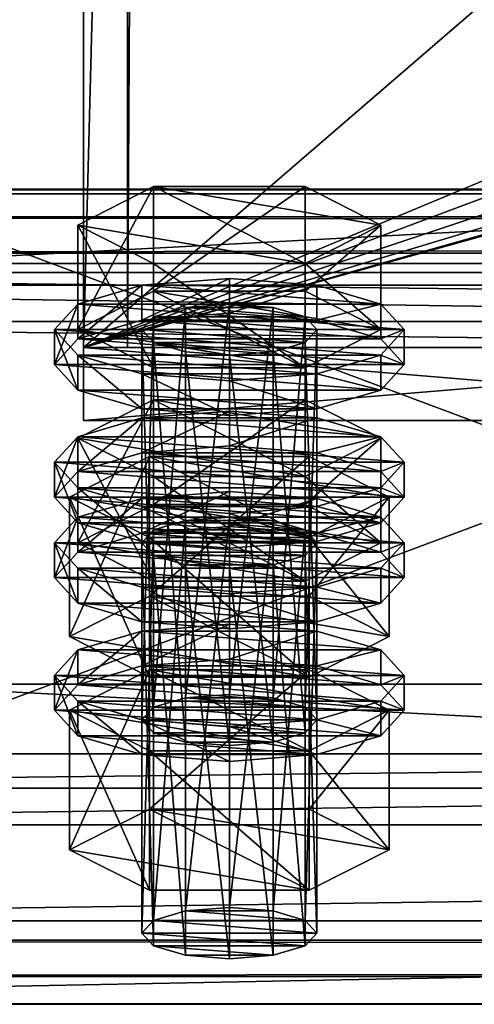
# Model space of a CAD drawing. Header units: millimetres. Extents: x 60485 to 71303, y 100 to 16900.
# Tile 2 of 256: x 60566 to 60597, y 100 to 168. Entities that reach past the tile are written whole.
import ezdxf

# ---------------------------------------------------------------- set-up
doc = ezdxf.new("R2010")
doc.units = ezdxf.units.MM
for name, color, linetype in [('1', 7, 'Continuous'), ('13', 7, 'Continuous'), ('21', 7, 'Continuous'), ('251', 7, 'Continuous'), ('3', 7, 'Continuous'), ('7', 7, 'Continuous'), ('9', 7, 'Continuous')]:
    doc.layers.add(name, color=color, linetype=linetype)

msp = doc.modelspace()

# ---------------------------------------------------------------- meshes
at = {"layer": '1', "color": 7}
mesh = msp.add_polyface(dxfattribs=at)
corners = [(70999.994, 100, 2949.999), (70999.994, 100, -0.001), (60499.994, 100, -0.001), (60499.994, 100, 2949.999), (70999.994, 300, -0.001), (60499.994, 300, -0.001), (70999.994, 300, 2949.999), (60499.994, 300, 2949.999)]
mesh.append_faces([[corners[k] for k in face] for face in [(0, 2, 3, 3), (1, 5, 2, 2), (4, 7, 5, 5), (6, 3, 7, 7), (1, 6, 4, 4), (3, 5, 7, 7)]], dxfattribs={"vtx0": -1, "color": 7})
mesh.append_faces([[corners[k] for k in face] for face in [(0, 1, 2, 2), (1, 4, 5, 5), (4, 6, 7, 7), (6, 0, 3, 3), (1, 0, 6, 6), (3, 2, 5, 5)]], dxfattribs={"vtx2": -1, "vtx3": -1, "color": 7})
at = {"layer": '13', "color": 20}
mesh = msp.add_polyface(dxfattribs=at)
corners = [(60574.804, 134.288, 3096.338), (60585.196, 141.46, 3098.531), (60574.804, 141.46, 3098.531), (60585.196, 136.198, 3115.745), (60569.608, 138.829, 3107.138), (60574, 119.499, 3048.943), (60574.804, 147.152, 3054.261), (60574, 146.275, 3057.13), (60574.804, 120.376, 3046.075), (60577, 147.794, 3052.161), (60577, 121.018, 3043.974), (60580, 148.029, 3051.392), (60574.804, 145.398, 3059.999), (60580, 144.521, 3062.868), (60577, 144.756, 3062.099), (60585.196, 145.398, 3059.999), (60586, 146.275, 3057.13), (60585.196, 147.152, 3054.261), (60569.608, 146.275, 3057.13), (60574.804, 148.907, 3048.523), (60574.804, 156.079, 3050.716), (60569.608, 153.447, 3059.323), (60585.196, 156.079, 3050.716), (60585.196, 143.644, 3065.737), (60574.804, 143.644, 3065.737), (60574.804, 150.816, 3067.929), (60585.196, 150.816, 3067.929), (60568, 143.884, 3056.399), (60569.608, 145.639, 3050.661), (60569.608, 148.029, 3051.392), (60568, 146.275, 3057.13), (60574, 146.923, 3046.461), (60574, 149.314, 3047.192), (60580, 147.393, 3044.923), (60580, 149.784, 3045.654), (60580, 140.376, 3067.875), (60574, 140.846, 3066.337), (60574, 143.237, 3067.068), (60580, 142.767, 3068.606), (60569.608, 142.13, 3062.137), (60569.608, 144.521, 3062.868), (60590.392, 145.639, 3050.661), (60592, 143.884, 3056.399), (60590.392, 142.13, 3062.137), (60586, 140.846, 3066.337), (60586, 143.237, 3067.068), (60590.392, 144.521, 3062.868), (60592, 146.275, 3057.13), (60590.392, 148.029, 3051.392), (60574, 137.822, 3043.678), (60580, 138.292, 3042.141), (60580, 140.683, 3042.872), (60574, 140.213, 3044.409), (60590.392, 138.928, 3048.61), (60569.608, 138.928, 3048.61)]
mesh.append_faces([[corners[k] for k in face] for face in [(0, 1, 2, 2), (5, 6, 7, 7), (8, 9, 6, 6), (10, 11, 9, 9), (12, 13, 14, 14), (18, 20, 21, 21), (19, 22, 20, 20), (24, 21, 25, 25), (23, 18, 24, 24), (21, 26, 25, 25), (27, 29, 30, 30), (28, 32, 29, 29), (31, 34, 32, 32), (35, 37, 38, 38), (36, 40, 37, 37), (39, 30, 40, 40), (44, 36, 35, 35), (49, 51, 52, 52)]], dxfattribs={"vtx0": -1, "color": 20})
mesh.append_faces([[corners[k] for k in face] for face in [(3, 4, 2, 2), (15, 12, 7, 7), (16, 7, 6, 6), (17, 6, 9, 9), (23, 19, 18, 18), (26, 21, 20, 20), (41, 31, 28, 28), (42, 28, 27, 27), (43, 27, 39, 39), (44, 39, 36, 36), (45, 37, 40, 40), (46, 40, 30, 30), (47, 30, 29, 29), (48, 29, 32, 32), (53, 54, 52, 52)]], dxfattribs={"vtx0": -1, "vtx2": -1, "vtx3": -1, "color": 20})
mesh.append_faces([[corners[k] for k in face] for face in [(18, 19, 20, 20), (23, 24, 25, 25), (24, 18, 21, 21), (27, 28, 29, 29), (28, 31, 32, 32), (31, 33, 34, 34), (35, 36, 37, 37), (36, 39, 40, 40), (39, 27, 30, 30), (49, 50, 51, 51)]], dxfattribs={"vtx2": -1, "vtx3": -1, "color": 20})
mesh = msp.add_polyface(dxfattribs=at)
corners = [(60590.392, 138.829, 3107.138), (60574.804, 141.46, 3098.531), (60585.196, 141.46, 3098.531), (60580, 121.253, 3043.206), (60583, 147.794, 3052.161), (60580, 148.029, 3051.392), (60583, 121.018, 3043.974), (60585.196, 147.152, 3054.261), (60580, 144.521, 3062.868), (60574.804, 145.398, 3059.999), (60583, 144.756, 3062.099), (60585.196, 145.398, 3059.999), (60574, 146.275, 3057.13), (60586, 146.275, 3057.13), (60574.804, 147.152, 3054.261), (60577, 147.794, 3052.161), (60574.804, 148.907, 3048.523), (60585.196, 148.907, 3048.523), (60585.196, 156.079, 3050.716), (60590.392, 146.275, 3057.13), (60590.392, 153.447, 3059.323), (60585.196, 143.644, 3065.737), (60585.196, 150.816, 3067.929), (60574.804, 150.816, 3067.929), (60574.804, 156.079, 3050.716), (60580, 147.393, 3044.923), (60586, 146.923, 3046.461), (60586, 149.314, 3047.192), (60580, 149.784, 3045.654), (60590.392, 145.639, 3050.661), (60590.392, 148.029, 3051.392), (60592, 143.884, 3056.399), (60592, 146.275, 3057.13), (60590.392, 142.13, 3062.137), (60590.392, 144.521, 3062.868), (60586, 140.846, 3066.337), (60586, 143.237, 3067.068), (60580, 140.376, 3067.875), (60580, 142.767, 3068.606), (60574, 146.923, 3046.461), (60569.608, 145.639, 3050.661), (60568, 143.884, 3056.399), (60569.608, 142.13, 3062.137), (60574, 143.237, 3067.068), (60569.608, 144.521, 3062.868), (60568, 146.275, 3057.13), (60569.608, 148.029, 3051.392), (60574, 149.314, 3047.192), (60586, 140.213, 3044.409), (60574, 140.213, 3044.409), (60580, 140.683, 3042.872)]
mesh.append_faces([[corners[k] for k in face] for face in [(0, 1, 2, 2), (3, 4, 5, 5), (6, 7, 4, 4), (4, 15, 5, 5), (17, 20, 18, 18), (19, 22, 20, 20), (21, 23, 22, 22), (16, 19, 17, 17), (20, 24, 18, 18), (25, 27, 28, 28), (26, 30, 27, 27), (29, 32, 30, 30), (31, 34, 32, 32), (33, 36, 34, 34), (35, 38, 36, 36), (39, 26, 25, 25), (43, 36, 38, 38), (27, 47, 28, 28), (48, 49, 50, 50)]], dxfattribs={"vtx0": -1, "color": 20})
mesh.append_faces([[corners[k] for k in face] for face in [(8, 9, 10, 10), (10, 9, 11, 11), (11, 12, 13, 13), (13, 14, 7, 7), (7, 15, 4, 4), (19, 16, 21, 21), (22, 24, 20, 20), (26, 39, 29, 29), (29, 40, 31, 31), (31, 41, 33, 33), (33, 42, 35, 35), (36, 44, 34, 34), (34, 45, 32, 32), (32, 46, 30, 30), (30, 47, 27, 27)]], dxfattribs={"vtx0": -1, "vtx1": -1, "color": 20})
mesh.append_faces([[corners[k] for k in face] for face in [(16, 17, 18, 18), (17, 19, 20, 20), (19, 21, 22, 22), (25, 26, 27, 27), (26, 29, 30, 30), (29, 31, 32, 32), (31, 33, 34, 34), (33, 35, 36, 36), (35, 37, 38, 38)]], dxfattribs={"vtx2": -1, "vtx3": -1, "color": 20})
mesh = msp.add_polyface(dxfattribs=at)
corners = [(60585.196, 132.534, 3102.076), (60574.804, 132.534, 3102.076), (60577, 133.176, 3099.976), (60583, 133.176, 3099.976), (60580, 133.411, 3099.207), (60569.608, 131.657, 3104.945), (60574.804, 134.288, 3096.338), (60574.804, 141.46, 3098.531), (60569.608, 138.829, 3107.138), (60585.196, 129.025, 3113.552), (60574.804, 129.025, 3113.552), (60574.804, 136.198, 3115.745), (60585.196, 136.198, 3115.745), (60569.608, 131.02, 3098.476), (60574, 132.304, 3094.276), (60574, 134.695, 3095.007), (60569.608, 133.411, 3099.207), (60580, 132.774, 3092.739), (60580, 135.165, 3093.469), (60590.392, 133.411, 3099.207), (60586, 134.695, 3095.007), (60574, 119.499, 3048.943), (60574.804, 120.376, 3046.075), (60574.804, 147.152, 3054.261), (60577, 121.018, 3043.974), (60577, 147.794, 3052.161), (60580, 121.253, 3043.206), (60580, 148.029, 3051.392), (60580, 117.744, 3054.681), (60577, 144.756, 3062.099), (60580, 144.521, 3062.868), (60577, 117.979, 3053.913), (60574.804, 145.398, 3059.999), (60574.804, 118.622, 3051.812), (60574, 146.275, 3057.13), (60569.03, 125.22, 3050.693), (60574.515, 137.561, 3044.532), (60569.03, 134.783, 3053.617), (60574.515, 127.998, 3041.608), (60585.485, 137.561, 3044.532), (60585.485, 132.006, 3062.701), (60574.515, 132.006, 3062.701), (60568, 134.783, 3053.617), (60569.608, 136.538, 3047.879), (60569.608, 138.928, 3048.61), (60568, 137.174, 3054.347), (60574, 137.822, 3043.678), (60574, 140.213, 3044.409), (60580, 131.275, 3065.092), (60574, 131.745, 3063.555), (60574, 134.136, 3064.286), (60580, 133.666, 3065.823), (60569.608, 133.029, 3059.354), (60569.608, 135.42, 3060.085), (60586, 137.822, 3043.678), (60580, 138.292, 3042.141), (60590.392, 136.538, 3047.879), (60592, 134.783, 3053.617), (60590.392, 133.029, 3059.354), (60586, 134.136, 3064.286), (60590.392, 135.42, 3060.085), (60592, 137.174, 3054.347)]
mesh.append_faces([[corners[k] for k in face] for face in [(3, 2, 4, 4), (5, 7, 8, 8), (10, 8, 11, 11), (8, 12, 11, 11), (13, 15, 16, 16), (14, 18, 15, 15), (20, 15, 18, 18), (28, 29, 30, 30), (31, 32, 29, 29), (33, 34, 32, 32), (35, 36, 37, 37), (38, 39, 36, 36), (37, 40, 41, 41), (42, 44, 45, 45), (43, 47, 44, 44), (48, 50, 51, 51), (49, 53, 50, 50), (52, 45, 53, 53), (46, 54, 55, 55), (50, 59, 51, 51)]], dxfattribs={"vtx0": -1, "color": 20})
mesh.append_faces([[corners[k] for k in face] for face in [(0, 1, 2, 2), (19, 16, 15, 15), (40, 37, 36, 36), (56, 46, 43, 43), (57, 43, 42, 42), (58, 42, 52, 52), (59, 50, 53, 53), (60, 53, 45, 45), (61, 45, 44, 44)]], dxfattribs={"vtx0": -1, "vtx2": -1, "vtx3": -1, "color": 20})
mesh.append_faces([[corners[k] for k in face] for face in [(5, 6, 7, 7), (9, 10, 11, 11), (10, 5, 8, 8), (13, 14, 15, 15), (14, 17, 18, 18), (21, 22, 23, 23), (22, 24, 25, 25), (24, 26, 27, 27), (33, 21, 34, 34), (42, 43, 44, 44), (43, 46, 47, 47), (48, 49, 50, 50), (49, 52, 53, 53), (52, 42, 45, 45)]], dxfattribs={"vtx2": -1, "vtx3": -1, "color": 20})
mesh = msp.add_polyface(dxfattribs=at)
corners = [(60585.196, 132.534, 3102.076), (60577, 133.176, 3099.976), (60583, 133.176, 3099.976), (60574.804, 134.288, 3096.338), (60585.196, 134.288, 3096.338), (60585.196, 141.46, 3098.531), (60590.392, 131.657, 3104.945), (60590.392, 138.829, 3107.138), (60585.196, 129.025, 3113.552), (60585.196, 136.198, 3115.745), (60574.804, 136.198, 3115.745), (60574.804, 141.46, 3098.531), (60580, 132.774, 3092.739), (60586, 132.304, 3094.276), (60586, 134.695, 3095.007), (60580, 135.165, 3093.469), (60590.392, 133.411, 3099.207), (60592, 131.657, 3104.945), (60569.608, 133.411, 3099.207), (60574, 134.695, 3095.007), (60580, 121.253, 3043.206), (60583, 121.018, 3043.974), (60583, 147.794, 3052.161), (60585.196, 120.376, 3046.075), (60585.196, 147.152, 3054.261), (60586, 119.499, 3048.943), (60586, 146.275, 3057.13), (60585.196, 145.398, 3059.999), (60585.196, 118.622, 3051.812), (60583, 144.756, 3062.099), (60583, 117.979, 3053.913), (60580, 144.521, 3062.868), (60574.515, 127.998, 3041.608), (60585.485, 127.998, 3041.608), (60585.485, 137.561, 3044.532), (60590.97, 134.783, 3053.617), (60585.485, 132.006, 3062.701), (60574.515, 137.561, 3044.532), (60580, 138.292, 3042.141), (60586, 137.822, 3043.678), (60586, 140.213, 3044.409), (60580, 140.683, 3042.872), (60590.392, 136.538, 3047.879), (60590.392, 138.928, 3048.61), (60592, 134.783, 3053.617), (60592, 137.174, 3054.347), (60590.392, 133.029, 3059.354), (60590.392, 135.42, 3060.085), (60586, 131.745, 3063.555), (60586, 134.136, 3064.286), (60580, 133.666, 3065.823), (60574, 137.822, 3043.678), (60569.608, 136.538, 3047.879), (60568, 134.783, 3053.617), (60569.608, 135.42, 3060.085), (60568, 137.174, 3054.347), (60569.608, 138.928, 3048.61), (60574, 140.213, 3044.409)]
mesh.append_faces([[corners[k] for k in face] for face in [(4, 7, 5, 5), (6, 9, 7, 7), (8, 10, 9, 9), (3, 6, 4, 4), (12, 14, 15, 15), (13, 16, 14, 14), (23, 26, 24, 24), (25, 27, 26, 26), (28, 29, 27, 27), (30, 31, 29, 29), (33, 35, 34, 34), (35, 37, 34, 34), (38, 40, 41, 41), (39, 43, 40, 40), (42, 45, 43, 43), (44, 47, 45, 45), (46, 49, 47, 47), (48, 50, 49, 49)]], dxfattribs={"vtx0": -1, "color": 20})
mesh.append_faces([[corners[k] for k in face] for face in [(0, 1, 2, 2), (9, 11, 7, 7), (17, 18, 16, 16), (16, 19, 14, 14), (36, 37, 35, 35), (39, 51, 42, 42), (42, 52, 44, 44), (44, 53, 46, 46), (49, 54, 47, 47), (47, 55, 45, 45), (45, 56, 43, 43), (43, 57, 40, 40)]], dxfattribs={"vtx0": -1, "vtx1": -1, "color": 20})
mesh.append_faces([[corners[k] for k in face] for face in [(3, 4, 5, 5), (4, 6, 7, 7), (6, 8, 9, 9), (12, 13, 14, 14), (20, 21, 22, 22), (21, 23, 24, 24), (23, 25, 26, 26), (32, 33, 34, 34), (38, 39, 40, 40), (39, 42, 43, 43), (42, 44, 45, 45), (44, 46, 47, 47), (46, 48, 49, 49)]], dxfattribs={"vtx2": -1, "vtx3": -1, "color": 20})
mesh = msp.add_polyface(dxfattribs=at)
corners = [(60574, 104.88, 3096.759), (60574.804, 132.534, 3102.076), (60574, 131.657, 3104.945), (60574.804, 105.757, 3093.89), (60577, 133.176, 3099.976), (60577, 106.399, 3091.79), (60580, 133.411, 3099.207), (60577, 103.361, 3101.728), (60574.804, 130.779, 3107.814), (60577, 130.137, 3109.914), (60574.804, 104.003, 3099.628), (60583, 130.137, 3109.914), (60580, 129.902, 3110.683), (60585.196, 130.779, 3107.814), (60586, 131.657, 3104.945), (60585.196, 129.025, 3113.552), (60574.804, 134.288, 3096.338), (60569.608, 131.657, 3104.945), (60574.804, 129.025, 3113.552), (60568, 129.266, 3104.214), (60569.608, 131.02, 3098.476), (60569.608, 133.411, 3099.207), (60568, 131.657, 3104.945), (60580, 125.757, 3115.69), (60574, 126.227, 3114.152), (60574, 128.618, 3114.883), (60580, 128.148, 3116.421), (60569.608, 127.512, 3109.952), (60569.608, 129.902, 3110.683), (60590.392, 131.02, 3098.476), (60574, 132.304, 3094.276), (60592, 129.266, 3104.214), (60590.392, 127.512, 3109.952), (60586, 126.227, 3114.152), (60586, 128.618, 3114.883), (60590.392, 129.902, 3110.683), (60592, 131.657, 3104.945), (60569.608, 121.919, 3095.694), (60574, 123.203, 3091.494), (60574, 125.594, 3092.224), (60569.608, 124.31, 3096.425), (60580, 123.673, 3089.956), (60580, 126.064, 3090.687), (60586, 123.203, 3091.494), (60590.392, 124.31, 3096.425), (60586, 125.594, 3092.224), (60580, 117.744, 3054.681), (60577, 117.979, 3053.913), (60577, 144.756, 3062.099), (60574.804, 118.622, 3051.812), (60574.804, 145.398, 3059.999), (60569.03, 125.22, 3050.693), (60574.515, 127.998, 3041.608), (60574.515, 137.561, 3044.532), (60585.485, 122.443, 3059.778), (60574.515, 122.443, 3059.778), (60574.515, 132.006, 3062.701), (60569.03, 134.783, 3053.617), (60586, 131.745, 3063.555), (60569.608, 133.029, 3059.354), (60574, 131.745, 3063.555)]
mesh.append_faces([[corners[k] for k in face] for face in [(0, 1, 2, 2), (3, 4, 1, 1), (5, 6, 4, 4), (7, 8, 9, 9), (10, 2, 8, 8), (9, 11, 12, 12), (15, 17, 18, 18), (19, 21, 22, 22), (23, 25, 26, 26), (24, 28, 25, 25), (27, 22, 28, 28), (33, 24, 23, 23), (25, 34, 26, 26), (37, 39, 40, 40), (38, 42, 39, 39), (38, 43, 41, 41), (45, 39, 42, 42), (55, 57, 56, 56)]], dxfattribs={"vtx0": -1, "color": 20})
mesh.append_faces([[corners[k] for k in face] for face in [(11, 9, 8, 8), (13, 8, 2, 2), (14, 2, 1, 1), (15, 16, 17, 17), (29, 30, 20, 20), (31, 20, 19, 19), (32, 19, 27, 27), (33, 27, 24, 24), (34, 25, 28, 28), (35, 28, 22, 22), (36, 22, 21, 21), (44, 40, 39, 39), (54, 52, 51, 51), (58, 59, 60, 60)]], dxfattribs={"vtx0": -1, "vtx2": -1, "vtx3": -1, "color": 20})
mesh.append_faces([[corners[k] for k in face] for face in [(19, 20, 21, 21), (23, 24, 25, 25), (24, 27, 28, 28), (27, 19, 22, 22), (37, 38, 39, 39), (38, 41, 42, 42), (46, 47, 48, 48), (47, 49, 50, 50), (51, 52, 53, 53), (54, 55, 56, 56), (55, 51, 57, 57)]], dxfattribs={"vtx2": -1, "vtx3": -1, "color": 20})
mesh = msp.add_polyface(dxfattribs=at)
corners = [(60580, 106.634, 3091.021), (60583, 133.176, 3099.976), (60580, 133.411, 3099.207), (60583, 106.399, 3091.79), (60585.196, 132.534, 3102.076), (60585.196, 105.757, 3093.89), (60586, 131.657, 3104.945), (60586, 104.88, 3096.759), (60585.196, 130.779, 3107.814), (60585.196, 104.003, 3099.628), (60583, 130.137, 3109.914), (60574.804, 130.779, 3107.814), (60574, 131.657, 3104.945), (60574.804, 132.534, 3102.076), (60590.392, 131.657, 3104.945), (60574.804, 134.288, 3096.338), (60585.196, 129.025, 3113.552), (60586, 132.304, 3094.276), (60590.392, 131.02, 3098.476), (60590.392, 133.411, 3099.207), (60592, 129.266, 3104.214), (60592, 131.657, 3104.945), (60590.392, 127.512, 3109.952), (60590.392, 129.902, 3110.683), (60586, 126.227, 3114.152), (60586, 128.618, 3114.883), (60580, 125.757, 3115.69), (60580, 128.148, 3116.421), (60574, 132.304, 3094.276), (60580, 132.774, 3092.739), (60569.608, 131.02, 3098.476), (60568, 129.266, 3104.214), (60569.608, 127.512, 3109.952), (60569.608, 129.902, 3110.683), (60568, 131.657, 3104.945), (60580, 123.673, 3089.956), (60586, 123.203, 3091.494), (60586, 125.594, 3092.224), (60580, 126.064, 3090.687), (60590.392, 121.919, 3095.694), (60590.392, 124.31, 3096.425), (60592, 122.556, 3102.163), (60569.608, 124.31, 3096.425), (60574, 125.594, 3092.224), (60586, 119.499, 3048.943), (60585.196, 118.622, 3051.812), (60585.196, 145.398, 3059.999), (60583, 117.979, 3053.913), (60583, 144.756, 3062.099), (60580, 117.744, 3054.681), (60580, 144.521, 3062.868), (60585.485, 127.998, 3041.608), (60590.97, 125.22, 3050.693), (60590.97, 134.783, 3053.617), (60585.485, 122.443, 3059.778), (60585.485, 132.006, 3062.701), (60574.515, 132.006, 3062.701), (60574.515, 127.998, 3041.608), (60586, 131.745, 3063.555), (60580, 131.275, 3065.092), (60580, 133.666, 3065.823), (60590.392, 133.029, 3059.354), (60569.608, 133.029, 3059.354), (60574, 131.745, 3063.555)]
mesh.append_faces([[corners[k] for k in face] for face in [(0, 1, 2, 2), (3, 4, 1, 1), (5, 6, 4, 4), (7, 8, 6, 6), (9, 10, 8, 8), (18, 21, 19, 19), (20, 23, 21, 21), (22, 25, 23, 23), (24, 27, 25, 25), (28, 17, 29, 29), (35, 37, 38, 38), (36, 40, 37, 37), (52, 55, 53, 53), (54, 56, 55, 55), (57, 52, 51, 51), (58, 63, 59, 59)]], dxfattribs={"vtx0": -1, "color": 20})
mesh.append_faces([[corners[k] for k in face] for face in [(10, 11, 8, 8), (8, 12, 6, 6), (6, 13, 4, 4), (14, 15, 16, 16), (17, 28, 18, 18), (18, 30, 20, 20), (20, 31, 22, 22), (22, 32, 24, 24), (25, 33, 23, 23), (23, 34, 21, 21), (41, 42, 40, 40), (40, 43, 37, 37), (52, 57, 54, 54), (61, 62, 58, 58)]], dxfattribs={"vtx0": -1, "vtx1": -1, "color": 20})
mesh.append_faces([[corners[k] for k in face] for face in [(17, 18, 19, 19), (18, 20, 21, 21), (20, 22, 23, 23), (22, 24, 25, 25), (24, 26, 27, 27), (35, 36, 37, 37), (36, 39, 40, 40), (44, 45, 46, 46), (45, 47, 48, 48), (47, 49, 50, 50), (51, 52, 53, 53), (52, 54, 55, 55), (58, 59, 60, 60)]], dxfattribs={"vtx2": -1, "vtx3": -1, "color": 20})
mesh = msp.add_polyface(dxfattribs=at)
corners = [(60574, 104.88, 3096.759), (60574.804, 105.757, 3093.89), (60574.804, 132.534, 3102.076), (60577, 106.399, 3091.79), (60577, 133.176, 3099.976), (60580, 106.634, 3091.021), (60580, 133.411, 3099.207), (60580, 103.126, 3102.497), (60577, 103.361, 3101.728), (60577, 130.137, 3109.914), (60580, 129.902, 3110.683), (60574.804, 104.003, 3099.628), (60574.804, 130.779, 3107.814), (60574, 131.657, 3104.945), (60583, 106.399, 3091.79), (60585.196, 105.757, 3093.89), (60586, 104.88, 3096.759), (60585.196, 104.003, 3099.628), (60583, 103.361, 3101.728), (60569.03, 110.602, 3098.508), (60574.515, 113.379, 3089.423), (60574.515, 122.942, 3092.347), (60569.03, 120.165, 3101.432), (60585.485, 122.942, 3092.347), (60585.485, 107.824, 3107.593), (60574.515, 107.824, 3107.593), (60574.515, 117.387, 3110.517), (60585.485, 117.387, 3110.517), (60568, 120.165, 3101.432), (60569.608, 121.919, 3095.694), (60569.608, 124.31, 3096.425), (60568, 122.556, 3102.163), (60580, 116.656, 3112.907), (60574, 117.126, 3111.37), (60574, 119.517, 3112.101), (60580, 119.047, 3113.638), (60569.608, 118.411, 3107.17), (60569.608, 120.801, 3107.901), (60590.392, 121.919, 3095.694), (60574, 123.203, 3091.494), (60592, 120.165, 3101.432), (60590.392, 118.411, 3107.17), (60586, 117.126, 3111.37), (60586, 119.517, 3112.101), (60590.392, 120.801, 3107.901), (60592, 122.556, 3102.163), (60585.196, 120.376, 3046.075), (60577, 121.018, 3043.974), (60574.804, 120.376, 3046.075), (60586, 119.499, 3048.943), (60574, 119.499, 3048.943), (60585.196, 118.622, 3051.812), (60574.804, 118.622, 3051.812), (60583, 117.979, 3053.913), (60577, 117.979, 3053.913), (60585.485, 122.443, 3059.778), (60569.03, 125.22, 3050.693), (60574.515, 122.443, 3059.778)]
mesh.append_faces([[corners[k] for k in face] for face in [(7, 9, 10, 10), (3, 14, 5, 5), (18, 8, 7, 7), (19, 21, 22, 22), (20, 23, 21, 21), (25, 22, 26, 26), (24, 19, 25, 25), (22, 27, 26, 26), (28, 30, 31, 31), (32, 34, 35, 35), (33, 37, 34, 34), (36, 31, 37, 37), (55, 56, 57, 57)]], dxfattribs={"vtx0": -1, "color": 20})
mesh.append_faces([[corners[k] for k in face] for face in [(15, 3, 1, 1), (16, 1, 0, 0), (17, 0, 11, 11), (18, 11, 8, 8), (24, 20, 19, 19), (27, 22, 21, 21), (38, 39, 29, 29), (40, 29, 28, 28), (41, 28, 36, 36), (42, 36, 33, 33), (43, 34, 37, 37), (44, 37, 31, 31), (45, 31, 30, 30), (46, 47, 48, 48), (49, 48, 50, 50), (51, 50, 52, 52), (53, 52, 54, 54)]], dxfattribs={"vtx0": -1, "vtx2": -1, "vtx3": -1, "color": 20})
mesh.append_faces([[corners[k] for k in face] for face in [(0, 1, 2, 2), (1, 3, 4, 4), (3, 5, 6, 6), (7, 8, 9, 9), (8, 11, 12, 12), (11, 0, 13, 13), (19, 20, 21, 21), (24, 25, 26, 26), (25, 19, 22, 22), (28, 29, 30, 30), (32, 33, 34, 34), (33, 36, 37, 37), (36, 28, 31, 31)]], dxfattribs={"vtx2": -1, "vtx3": -1, "color": 20})
mesh = msp.add_polyface(dxfattribs=at)
corners = [(60580, 106.634, 3091.021), (60583, 106.399, 3091.79), (60583, 133.176, 3099.976), (60585.196, 105.757, 3093.89), (60585.196, 132.534, 3102.076), (60586, 104.88, 3096.759), (60586, 131.657, 3104.945), (60585.196, 104.003, 3099.628), (60585.196, 130.779, 3107.814), (60583, 103.361, 3101.728), (60583, 130.137, 3109.914), (60580, 103.126, 3102.497), (60580, 129.902, 3110.683), (60577, 106.399, 3091.79), (60574.804, 105.757, 3093.89), (60574, 104.88, 3096.759), (60574.804, 104.003, 3099.628), (60574.515, 113.379, 3089.423), (60585.485, 113.379, 3089.423), (60585.485, 122.942, 3092.347), (60590.97, 110.602, 3098.508), (60590.97, 120.165, 3101.432), (60585.485, 107.824, 3107.593), (60585.485, 117.387, 3110.517), (60574.515, 117.387, 3110.517), (60574.515, 122.942, 3092.347), (60590.392, 121.919, 3095.694), (60592, 120.165, 3101.432), (60592, 122.556, 3102.163), (60590.392, 124.31, 3096.425), (60590.392, 118.411, 3107.17), (60590.392, 120.801, 3107.901), (60586, 117.126, 3111.37), (60586, 119.517, 3112.101), (60580, 116.656, 3112.907), (60580, 119.047, 3113.638), (60586, 123.203, 3091.494), (60574, 123.203, 3091.494), (60569.608, 121.919, 3095.694), (60568, 120.165, 3101.432), (60569.608, 118.411, 3107.17), (60574, 117.126, 3111.37), (60574, 119.517, 3112.101), (60569.608, 120.801, 3107.901), (60568, 122.556, 3102.163), (60577, 121.018, 3043.974), (60583, 121.018, 3043.974), (60580, 121.253, 3043.206), (60585.196, 120.376, 3046.075), (60574.804, 120.376, 3046.075), (60586, 119.499, 3048.943), (60574, 119.499, 3048.943), (60585.196, 118.622, 3051.812), (60574.804, 118.622, 3051.812), (60583, 117.979, 3053.913), (60577, 117.979, 3053.913), (60580, 117.744, 3054.681)]
mesh.append_faces([[corners[k] for k in face] for face in [(9, 12, 10, 10), (18, 21, 19, 19), (20, 23, 21, 21), (22, 24, 23, 23), (17, 20, 18, 18), (21, 25, 19, 19), (26, 28, 29, 29), (27, 31, 28, 28), (30, 33, 31, 31), (32, 35, 33, 33), (32, 41, 34, 34), (42, 33, 35, 35), (45, 46, 47, 47), (54, 55, 56, 56)]], dxfattribs={"vtx0": -1, "color": 20})
mesh.append_faces([[corners[k] for k in face] for face in [(1, 13, 3, 3), (3, 14, 5, 5), (5, 15, 7, 7), (7, 16, 9, 9), (20, 17, 22, 22), (23, 25, 21, 21), (36, 37, 26, 26), (26, 38, 27, 27), (27, 39, 30, 30), (30, 40, 32, 32), (33, 43, 31, 31), (31, 44, 28, 28), (46, 45, 48, 48), (48, 49, 50, 50), (50, 51, 52, 52), (52, 53, 54, 54)]], dxfattribs={"vtx0": -1, "vtx1": -1, "color": 20})
mesh.append_faces([[corners[k] for k in face] for face in [(0, 1, 2, 2), (1, 3, 4, 4), (3, 5, 6, 6), (5, 7, 8, 8), (7, 9, 10, 10), (9, 11, 12, 12), (17, 18, 19, 19), (18, 20, 21, 21), (20, 22, 23, 23), (26, 27, 28, 28), (27, 30, 31, 31), (30, 32, 33, 33), (32, 34, 35, 35)]], dxfattribs={"vtx2": -1, "vtx3": -1, "color": 20})
at = {"layer": '21', "color": 6}
mesh = msp.add_polyface(dxfattribs=at)
corners = [(60570, 145.038, 2960.044), (60570, 145.038, 2970.044), (60714.985, 145.038, 2970.033), (60714.984, 145.038, 2960.033), (60570, 270.038, 2970.044), (60714.985, 270.038, 2970.033), (60570, 270.038, 2960.044), (60714.984, 270.038, 2960.033)]
mesh.append_faces([[corners[k] for k in face] for face in [(0, 2, 3, 3), (4, 2, 1, 1), (6, 1, 0, 0), (7, 0, 3, 3), (5, 3, 2, 2), (7, 4, 6, 6)]], dxfattribs={"vtx0": -1, "color": 6})
mesh.append_faces([[corners[k] for k in face] for face in [(0, 1, 2, 2), (4, 5, 2, 2), (6, 4, 1, 1), (7, 6, 0, 0), (5, 7, 3, 3), (7, 5, 4, 4)]], dxfattribs={"vtx2": -1, "vtx3": -1, "color": 6})
at = {"layer": '251', "color": 30}
mesh = msp.add_polyface(dxfattribs=at)
corners = [(60714.984, 145.04, 2960), (60714.984, 225.038, 2960), (60714.984, 225.038, 2958), (60714.984, 145.04, 2958), (60684.984, 225.038, 2960), (60684.984, 225.038, 2958), (60684.98, 184.697, 2960), (60684.98, 184.697, 2958), (60684.218, 180.87, 2960), (60684.218, 180.87, 2958), (60682.051, 177.626, 2960), (60682.051, 177.626, 2958), (60678.806, 175.459, 2960), (60678.806, 175.459, 2958), (60674.98, 174.698, 2960), (60674.98, 174.698, 2958), (60671.153, 175.459, 2960), (60671.153, 175.459, 2958), (60667.908, 177.627, 2960), (60667.908, 177.627, 2958), (60665.741, 180.872, 2960), (60665.741, 180.872, 2958), (60664.98, 184.699, 2960), (60664.98, 184.699, 2958), (60664.984, 225.038, 2960), (60664.984, 225.038, 2958), (60570, 145.04, 2960), (60570, 225.038, 2960), (60570, 145.04, 2958), (60570, 225.038, 2958)]
mesh.append_faces([[corners[k] for k in face] for face in [(0, 2, 3, 3), (1, 5, 2, 2), (4, 7, 5, 5), (6, 9, 7, 7), (8, 11, 9, 9), (10, 13, 11, 11), (12, 15, 13, 13), (14, 17, 15, 15), (16, 19, 17, 17), (18, 21, 19, 19), (20, 23, 21, 21), (22, 25, 23, 23), (27, 0, 26, 26), (22, 27, 24, 24), (1, 6, 4, 4), (28, 0, 3, 3), (29, 23, 25, 25), (5, 3, 2, 2), (27, 25, 24, 24), (29, 26, 28, 28)]], dxfattribs={"vtx0": -1, "color": 30})
mesh.append_faces([[corners[k] for k in face] for face in [(16, 27, 18, 18), (18, 27, 20, 20), (20, 27, 22, 22), (0, 10, 1, 1), (10, 0, 12, 12), (12, 0, 14, 14), (23, 28, 21, 21), (21, 28, 19, 19), (19, 28, 17, 17), (17, 28, 15, 15)]], dxfattribs={"vtx0": -1, "vtx1": -1, "color": 30})
mesh.append_faces([[corners[k] for k in face] for face in [(0, 27, 16, 16)]], dxfattribs={"vtx0": -1, "vtx1": -1, "vtx2": -1, "vtx3": -1, "color": 30})
mesh.append_faces([[corners[k] for k in face] for face in [(0, 16, 14, 14), (1, 10, 8, 8), (1, 8, 6, 6), (23, 29, 28, 28), (15, 28, 3, 3), (3, 5, 7, 7), (3, 7, 9, 9), (3, 9, 11, 11), (3, 11, 13, 13), (3, 13, 15, 15)]], dxfattribs={"vtx0": -1, "vtx2": -1, "vtx3": -1, "color": 30})
mesh.append_faces([[corners[k] for k in face] for face in [(0, 1, 2, 2), (1, 4, 5, 5), (4, 6, 7, 7), (6, 8, 9, 9), (8, 10, 11, 11), (10, 12, 13, 13), (12, 14, 15, 15), (14, 16, 17, 17), (16, 18, 19, 19), (18, 20, 21, 21), (20, 22, 23, 23), (22, 24, 25, 25), (28, 26, 0, 0), (27, 29, 25, 25), (29, 27, 26, 26)]], dxfattribs={"vtx2": -1, "vtx3": -1, "color": 30})
mesh = msp.add_polyface(dxfattribs=at)
corners = [(60714.984, 145.04, 2958), (60714.984, 225.038, 2958), (60714.984, 225.038, 2955), (60714.984, 145.04, 2955), (60684.984, 225.038, 2958), (60684.984, 225.038, 2955), (60684.98, 184.697, 2958), (60684.98, 184.697, 2955), (60684.218, 180.87, 2958), (60684.218, 180.87, 2955), (60682.051, 177.626, 2958), (60682.051, 177.626, 2955), (60678.806, 175.459, 2958), (60678.806, 175.459, 2955), (60674.98, 174.698, 2958), (60674.98, 174.698, 2955), (60671.153, 175.459, 2958), (60671.153, 175.459, 2955), (60667.908, 177.627, 2958), (60667.908, 177.627, 2955), (60665.741, 180.872, 2958), (60665.741, 180.872, 2955), (60664.98, 184.699, 2958), (60664.98, 184.699, 2955), (60664.984, 225.038, 2958), (60664.984, 225.038, 2955), (60570, 145.04, 2958), (60570, 225.038, 2958), (60570, 145.04, 2955), (60570, 225.038, 2955)]
mesh.append_faces([[corners[k] for k in face] for face in [(0, 2, 3, 3), (1, 5, 2, 2), (4, 7, 5, 5), (6, 9, 7, 7), (8, 11, 9, 9), (10, 13, 11, 11), (12, 15, 13, 13), (14, 17, 15, 15), (16, 19, 17, 17), (18, 21, 19, 19), (20, 23, 21, 21), (22, 25, 23, 23), (27, 0, 26, 26), (22, 27, 24, 24), (1, 6, 4, 4), (28, 0, 3, 3), (29, 23, 25, 25), (5, 3, 2, 2), (27, 25, 24, 24), (29, 26, 28, 28)]], dxfattribs={"vtx0": -1, "color": 30})
mesh.append_faces([[corners[k] for k in face] for face in [(16, 27, 18, 18), (18, 27, 20, 20), (20, 27, 22, 22), (0, 10, 1, 1), (10, 0, 12, 12), (12, 0, 14, 14), (23, 28, 21, 21), (21, 28, 19, 19), (19, 28, 17, 17), (17, 28, 15, 15)]], dxfattribs={"vtx0": -1, "vtx1": -1, "color": 30})
mesh.append_faces([[corners[k] for k in face] for face in [(0, 27, 16, 16)]], dxfattribs={"vtx0": -1, "vtx1": -1, "vtx2": -1, "vtx3": -1, "color": 30})
mesh.append_faces([[corners[k] for k in face] for face in [(0, 16, 14, 14), (1, 10, 8, 8), (1, 8, 6, 6), (23, 29, 28, 28), (15, 28, 3, 3), (3, 5, 7, 7), (3, 7, 9, 9), (3, 9, 11, 11), (3, 11, 13, 13), (3, 13, 15, 15)]], dxfattribs={"vtx0": -1, "vtx2": -1, "vtx3": -1, "color": 30})
mesh.append_faces([[corners[k] for k in face] for face in [(0, 1, 2, 2), (1, 4, 5, 5), (4, 6, 7, 7), (6, 8, 9, 9), (8, 10, 11, 11), (10, 12, 13, 13), (12, 14, 15, 15), (14, 16, 17, 17), (16, 18, 19, 19), (18, 20, 21, 21), (20, 22, 23, 23), (22, 24, 25, 25), (28, 26, 0, 0), (27, 29, 25, 25), (29, 27, 26, 26)]], dxfattribs={"vtx2": -1, "vtx3": -1, "color": 30})
mesh = msp.add_polyface(dxfattribs=at)
corners = [(60714.984, 145.04, 2960), (60714.984, 225.038, 2960), (60714.984, 225.038, 2950), (60714.984, 145.04, 2950), (60684.984, 225.038, 2960), (60684.984, 225.038, 2950), (60684.98, 184.697, 2960), (60684.98, 184.697, 2950), (60684.218, 180.87, 2960), (60684.218, 180.87, 2950), (60682.051, 177.626, 2960), (60682.051, 177.626, 2950), (60678.806, 175.459, 2960), (60678.806, 175.459, 2950), (60674.98, 174.698, 2960), (60674.98, 174.698, 2950), (60671.153, 175.459, 2960), (60671.153, 175.459, 2950), (60667.908, 177.627, 2960), (60667.908, 177.627, 2950), (60665.741, 180.872, 2960), (60665.741, 180.872, 2950), (60664.98, 184.699, 2960), (60664.98, 184.699, 2950), (60664.984, 225.038, 2960), (60664.984, 225.038, 2950), (60570, 145.04, 2960), (60570, 225.038, 2960), (60570, 145.04, 2950), (60570, 225.038, 2950)]
mesh.append_faces([[corners[k] for k in face] for face in [(0, 2, 3, 3), (1, 5, 2, 2), (4, 7, 5, 5), (6, 9, 7, 7), (8, 11, 9, 9), (10, 13, 11, 11), (12, 15, 13, 13), (14, 17, 15, 15), (16, 19, 17, 17), (18, 21, 19, 19), (20, 23, 21, 21), (22, 25, 23, 23), (27, 0, 26, 26), (22, 27, 24, 24), (1, 6, 4, 4), (28, 0, 3, 3), (29, 23, 25, 25), (5, 3, 2, 2), (27, 25, 24, 24), (29, 26, 28, 28)]], dxfattribs={"vtx0": -1, "color": 30})
mesh.append_faces([[corners[k] for k in face] for face in [(16, 27, 18, 18), (18, 27, 20, 20), (20, 27, 22, 22), (0, 10, 1, 1), (10, 0, 12, 12), (12, 0, 14, 14), (23, 28, 21, 21), (21, 28, 19, 19), (19, 28, 17, 17), (17, 28, 15, 15)]], dxfattribs={"vtx0": -1, "vtx1": -1, "color": 30})
mesh.append_faces([[corners[k] for k in face] for face in [(0, 27, 16, 16)]], dxfattribs={"vtx0": -1, "vtx1": -1, "vtx2": -1, "vtx3": -1, "color": 30})
mesh.append_faces([[corners[k] for k in face] for face in [(0, 16, 14, 14), (1, 10, 8, 8), (1, 8, 6, 6), (23, 29, 28, 28), (15, 28, 3, 3), (3, 5, 7, 7), (3, 7, 9, 9), (3, 9, 11, 11), (3, 11, 13, 13), (3, 13, 15, 15)]], dxfattribs={"vtx0": -1, "vtx2": -1, "vtx3": -1, "color": 30})
mesh.append_faces([[corners[k] for k in face] for face in [(0, 1, 2, 2), (1, 4, 5, 5), (4, 6, 7, 7), (6, 8, 9, 9), (8, 10, 11, 11), (10, 12, 13, 13), (12, 14, 15, 15), (14, 16, 17, 17), (16, 18, 19, 19), (18, 20, 21, 21), (20, 22, 23, 23), (22, 24, 25, 25), (28, 26, 0, 0), (27, 29, 25, 25), (29, 27, 26, 26)]], dxfattribs={"vtx2": -1, "vtx3": -1, "color": 30})
mesh = msp.add_polyface(dxfattribs=at)
corners = [(60714.984, 145.04, 2955), (60714.984, 225.038, 2955), (60714.984, 225.038, 2950), (60714.984, 145.04, 2950), (60684.984, 225.038, 2955), (60684.984, 225.038, 2950), (60684.98, 184.697, 2955), (60684.98, 184.697, 2950), (60684.218, 180.87, 2955), (60684.218, 180.87, 2950), (60682.051, 177.626, 2955), (60682.051, 177.626, 2950), (60678.806, 175.459, 2955), (60678.806, 175.459, 2950), (60674.98, 174.698, 2955), (60674.98, 174.698, 2950), (60671.153, 175.459, 2955), (60671.153, 175.459, 2950), (60667.908, 177.627, 2955), (60667.908, 177.627, 2950), (60665.741, 180.872, 2955), (60665.741, 180.872, 2950), (60664.98, 184.699, 2955), (60664.98, 184.699, 2950), (60664.984, 225.038, 2955), (60664.984, 225.038, 2950), (60570, 145.04, 2955), (60570, 225.038, 2955), (60570, 145.04, 2950), (60570, 225.038, 2950)]
mesh.append_faces([[corners[k] for k in face] for face in [(0, 2, 3, 3), (1, 5, 2, 2), (4, 7, 5, 5), (6, 9, 7, 7), (8, 11, 9, 9), (10, 13, 11, 11), (12, 15, 13, 13), (14, 17, 15, 15), (16, 19, 17, 17), (18, 21, 19, 19), (20, 23, 21, 21), (22, 25, 23, 23), (22, 27, 24, 24), (1, 6, 4, 4), (28, 0, 3, 3), (29, 23, 25, 25), (5, 3, 2, 2), (27, 25, 24, 24), (29, 26, 28, 28)]], dxfattribs={"vtx0": -1, "color": 30})
mesh.append_faces([[corners[k] for k in face] for face in [(16, 27, 18, 18), (18, 27, 20, 20), (20, 27, 22, 22), (0, 10, 1, 1), (10, 0, 12, 12), (12, 26, 14, 14), (23, 28, 21, 21), (21, 28, 19, 19), (19, 28, 17, 17), (17, 28, 15, 15), (3, 15, 28, 28)]], dxfattribs={"vtx0": -1, "vtx1": -1, "color": 30})
mesh.append_faces([[corners[k] for k in face] for face in [(26, 16, 14, 14), (16, 26, 27, 27), (12, 0, 26, 26), (1, 10, 8, 8), (1, 8, 6, 6), (23, 29, 28, 28), (3, 5, 7, 7), (3, 7, 9, 9), (3, 9, 11, 11), (3, 11, 13, 13), (3, 13, 15, 15)]], dxfattribs={"vtx0": -1, "vtx2": -1, "vtx3": -1, "color": 30})
mesh.append_faces([[corners[k] for k in face] for face in [(0, 1, 2, 2), (1, 4, 5, 5), (4, 6, 7, 7), (6, 8, 9, 9), (8, 10, 11, 11), (10, 12, 13, 13), (12, 14, 15, 15), (14, 16, 17, 17), (16, 18, 19, 19), (18, 20, 21, 21), (20, 22, 23, 23), (22, 24, 25, 25), (28, 26, 0, 0), (27, 29, 25, 25), (29, 27, 26, 26)]], dxfattribs={"vtx2": -1, "vtx3": -1, "color": 30})
at = {"layer": '3', "color": 91}
mesh = msp.add_polyface(dxfattribs=at)
corners = [(60570, 8485, 5564.7), (60630, 8485, 5564.7), (60630, 145.041, 3014.919), (60570, 145.041, 3014.919), (60570, 271.84, 2970.03), (60630, 271.84, 2970.03), (60630, 8485, 5481.045), (60570, 8485, 5481.045), (60570, 145.041, 2970.03), (60627, 8485, 5484.182), (60573, 8485, 5484.182), (60573, 8485, 5561.563), (60627, 8485, 5561.563), (60573, 145.041, 3011.782), (60627, 145.041, 3011.782), (60573, 261.579, 2970.03), (60573, 145.041, 2970.03), (60627, 261.579, 2970.03), (60627, 145.041, 2970.03), (60630, 145.041, 2970.03)]
mesh.append_faces([[corners[k] for k in face] for face in [(0, 2, 3, 3), (4, 6, 7, 7), (4, 3, 8, 8), (0, 4, 7, 7), (12, 13, 14, 14), (15, 11, 10, 10), (13, 15, 16, 16), (17, 10, 9, 9), (17, 14, 18, 18), (12, 17, 9, 9), (8, 13, 16, 16), (18, 2, 19, 19), (5, 1, 6, 6), (2, 5, 19, 19), (5, 18, 19, 19), (15, 8, 16, 16)]], dxfattribs={"vtx0": -1, "color": 91})
mesh.append_faces([[corners[k] for k in face] for face in [(3, 4, 0, 0), (0, 11, 1, 1), (11, 7, 10, 10), (10, 7, 9, 9), (1, 12, 6, 6), (12, 1, 11, 11), (6, 9, 7, 7), (11, 15, 13, 13), (14, 17, 12, 12), (2, 14, 3, 3), (3, 13, 8, 8), (1, 5, 2, 2), (18, 5, 17, 17), (17, 5, 15, 15), (8, 15, 4, 4), (4, 15, 5, 5)]], dxfattribs={"vtx0": -1, "vtx1": -1, "color": 91})
mesh.append_faces([[corners[k] for k in face] for face in [(11, 0, 7, 7), (6, 12, 9, 9), (2, 18, 14, 14), (3, 14, 13, 13)]], dxfattribs={"vtx0": -1, "vtx2": -1, "vtx3": -1, "color": 91})
mesh.append_faces([[corners[k] for k in face] for face in [(0, 1, 2, 2), (4, 5, 6, 6), (12, 11, 13, 13), (17, 15, 10, 10)]], dxfattribs={"vtx2": -1, "vtx3": -1, "color": 91})
mesh = msp.add_polyface(dxfattribs=at)
corners = [(60645, 150.799, 3016.68), (60555, 150.799, 3016.68), (60555, 117.176, 3126.655), (60645, 117.176, 3126.655), (60555, 155.581, 3018.142), (60555, 121.958, 3128.117), (60645, 155.581, 3018.142), (60645, 121.958, 3128.117)]
mesh.append_faces([[corners[k] for k in face] for face in [(0, 2, 3, 3), (1, 5, 2, 2), (4, 7, 5, 5), (6, 3, 7, 7), (1, 6, 4, 4), (3, 5, 7, 7)]], dxfattribs={"vtx0": -1, "color": 91})
mesh.append_faces([[corners[k] for k in face] for face in [(0, 1, 2, 2), (1, 4, 5, 5), (4, 6, 7, 7), (6, 0, 3, 3), (1, 0, 6, 6), (3, 2, 5, 5)]], dxfattribs={"vtx2": -1, "vtx3": -1, "color": 91})
at = {"layer": '7', "color": 6}
mesh = msp.add_polyface(dxfattribs=at)
corners = [(60630, 140.038, 2970.026), (60570, 140.038, 2970.026), (60570, 140.038, 3014.918), (60630, 140.038, 3014.918), (60570, 145.038, 2970.026), (60570, 145.038, 3014.918), (60630, 145.038, 2970.026), (60630, 145.038, 3014.918)]
mesh.append_faces([[corners[k] for k in face] for face in [(0, 2, 3, 3), (1, 5, 2, 2), (4, 7, 5, 5), (6, 3, 7, 7), (1, 6, 4, 4), (3, 5, 7, 7)]], dxfattribs={"vtx0": -1, "color": 6})
mesh.append_faces([[corners[k] for k in face] for face in [(0, 1, 2, 2), (1, 4, 5, 5), (4, 6, 7, 7), (6, 0, 3, 3), (1, 0, 6, 6), (3, 2, 5, 5)]], dxfattribs={"vtx2": -1, "vtx3": -1, "color": 6})
at = {"layer": '9', "color": 243}
mesh = msp.add_polyface(dxfattribs=at)
corners = [(63500, 104.387, 3007.717), (63500, 149.331, 3021.465), (60500, 149.331, 3021.465), (60500, 104.387, 3007.717), (63500, 114.816, 3134.304), (60500, 114.816, 3134.304), (63500, 150.197, 3145.127), (60500, 150.197, 3145.127), (63500, 154, 3132.695), (60500, 154, 3132.695), (63500, 155.912, 3133.28), (60500, 155.912, 3133.28), (63500, 151.525, 3147.624), (60500, 151.525, 3147.624), (63500, 112.318, 3135.632), (60500, 112.318, 3135.632), (63500, 146.834, 3022.792), (60500, 146.834, 3022.792), (63500, 105.714, 3010.215), (60500, 105.714, 3010.215), (63500, 101.912, 3022.646), (60500, 101.912, 3022.646), (63500, 99.999, 3022.061), (60500, 99.999, 3022.061)]
mesh.append_faces([[corners[k] for k in face] for face in [(0, 2, 3, 3), (1, 5, 2, 2), (4, 7, 5, 5), (6, 9, 7, 7), (8, 11, 9, 9), (10, 13, 11, 11), (12, 15, 13, 13), (14, 17, 15, 15), (16, 19, 17, 17), (18, 21, 19, 19), (20, 23, 21, 21), (22, 3, 23, 23), (8, 12, 10, 10), (20, 0, 22, 22), (11, 7, 9, 9), (23, 19, 21, 21)]], dxfattribs={"vtx0": -1, "color": 243})
mesh.append_faces([[corners[k] for k in face] for face in [(12, 6, 14, 14), (14, 1, 16, 16), (16, 0, 18, 18), (18, 0, 20, 20), (3, 19, 23, 23), (19, 2, 17, 17), (17, 2, 15, 15), (15, 5, 13, 13), (13, 7, 11, 11)]], dxfattribs={"vtx0": -1, "vtx1": -1, "color": 243})
mesh.append_faces([[corners[k] for k in face] for face in [(12, 8, 6, 6), (14, 6, 4, 4), (14, 4, 1, 1), (16, 1, 0, 0), (19, 3, 2, 2), (15, 2, 5, 5), (13, 5, 7, 7)]], dxfattribs={"vtx0": -1, "vtx2": -1, "vtx3": -1, "color": 243})
mesh.append_faces([[corners[k] for k in face] for face in [(0, 1, 2, 2), (1, 4, 5, 5), (4, 6, 7, 7), (6, 8, 9, 9), (8, 10, 11, 11), (10, 12, 13, 13), (12, 14, 15, 15), (14, 16, 17, 17), (16, 18, 19, 19), (18, 20, 21, 21), (20, 22, 23, 23), (22, 0, 3, 3)]], dxfattribs={"vtx2": -1, "vtx3": -1, "color": 243})

doc.saveas('drawing.dxf')
